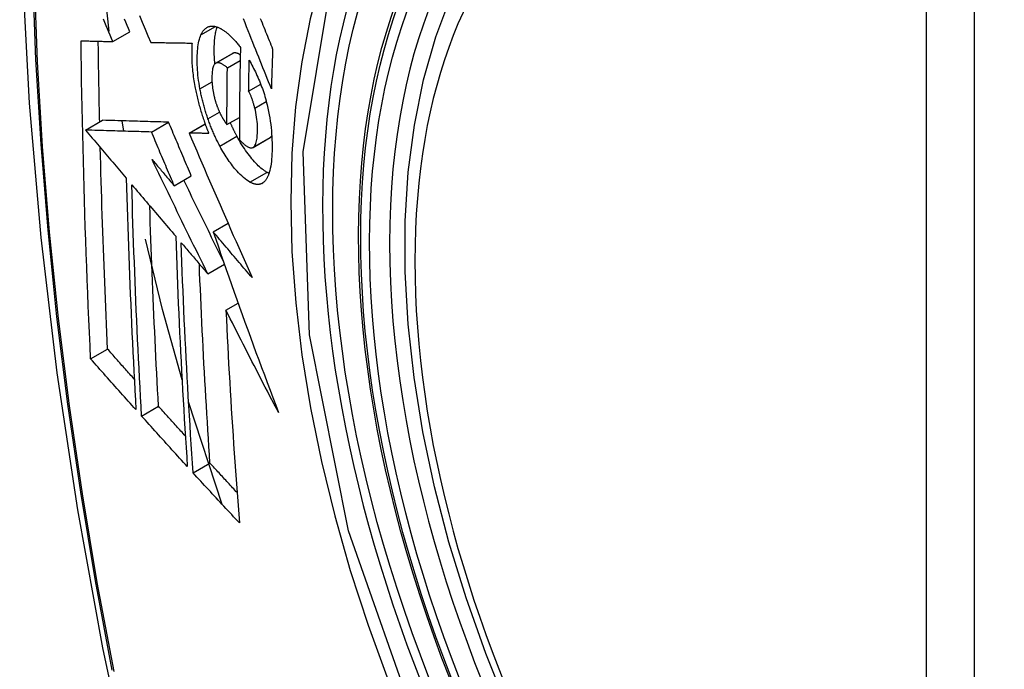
# Model space of a CAD drawing. Header units: inches. Extents: x 20 to 683, y 61 to 320.
# Tile 255 of 256: x 656.675 to 657.015, y 263.634 to 263.858. Entities that reach past the tile are written whole.
import ezdxf

# ---------------------------------------------------------------- set-up
doc = ezdxf.new("R2010")
doc.units = ezdxf.units.IN
doc.header["$MEASUREMENT"] = 0
doc.layers.add('Visible Edges(ANSI)', color=7, linetype='Continuous', lineweight=25)
doc.layers.add('Visible Tangent Edges(ANSI)', color=7, linetype='Continuous', lineweight=25)

msp = doc.modelspace()

# ---------------------------------------------------------------- linework, layer by layer
at = {"layer": 'Visible Edges(ANSI)'}
for p, q in [((656.70588, 263.85431), (656.70358, 263.87652)), ((656.70715, 263.85074), (656.71304, 263.85414)), ((656.72024, 263.85045), (656.72035, 263.85045)), ((656.74268, 263.84326), (656.74857, 263.84665)), ((656.74674, 263.84168), (656.75117, 263.84423)), ((656.7541, 263.8336), (656.75826, 263.836)), ((656.69772, 263.82015), (656.70361, 263.82355)), ((656.70361, 263.82355), (656.70361, 263.82355)), ((656.71098, 263.81976), (656.71036, 263.82335)), ((656.72052, 263.81949), (656.72642, 263.82288)), ((656.7335, 263.81914), (656.73903, 263.82233)), ((656.7466, 263.82204), (656.75091, 263.82452)), ((656.69772, 263.82015), (656.69772, 263.82015)), ((656.73366, 263.81914), (656.7335, 263.81914)), ((656.7556, 263.81416), (656.7615, 263.81755)), ((656.7615, 263.81755), (656.76155, 263.81758)), ((656.72838, 263.80091), (656.73428, 263.8043)), ((656.74184, 263.78501), (656.74697, 263.78796)), ((656.73996, 263.77049), (656.74571, 263.7738)), ((656.74625, 263.7579), (656.75047, 263.76033)), ((656.69947, 263.74111), (656.70533, 263.74448)), ((656.74497, 263.69078), (656.73334, 263.72628)), ((656.71709, 263.72135), (656.72294, 263.72472)), ((656.73489, 263.70171), (656.74073, 263.70508))]:
    msp.add_line(p, q, dxfattribs=at)
at = {"layer": 'Visible Edges(ANSI)', "flags": 128}
for points in [[(656.72896, 264.25314), (656.71613, 264.21503), (656.70507, 264.1758), (656.69578, 264.13551), (656.68823, 264.09424), (656.68239, 264.05205), (656.67824, 264.009), (656.67577, 263.96516), (656.67495, 263.92059), (656.67576, 263.87534), (656.67819, 263.82949), (656.68221, 263.78309), (656.6878, 263.73622), (656.69495, 263.68893), (656.70363, 263.64129), (656.71382, 263.59338), (656.7255, 263.54526)], [(656.84385, 263.62005), (656.83611, 263.63923), (656.82926, 263.6585), (656.82332, 263.67776), (656.81833, 263.69693), (656.8143, 263.71594), (656.81126, 263.73469), (656.80923, 263.75311), (656.80821, 263.77112), (656.80824, 263.78863), (656.80929, 263.80558), (656.8114, 263.8219), (656.81455, 263.83751), (656.81876, 263.85235), (656.82402, 263.86633), (656.83032, 263.87939), (656.83764, 263.89146), (656.84599, 263.90245), (656.85531, 263.91229), (656.86557, 263.9209), (656.87668, 263.92822)], [(656.71634, 263.85974), (656.71732, 263.8574), (656.7183, 263.85508), (656.71927, 263.85276), (656.72024, 263.85045)], [(656.75809, 263.85876), (656.75841, 263.85798), (656.75872, 263.8572), (656.75904, 263.85643), (656.75935, 263.85566), (656.75966, 263.85489), (656.75997, 263.85413), (656.76027, 263.85337), (656.76058, 263.85261), (656.76089, 263.85186), (656.76119, 263.8511), (656.76149, 263.85036), (656.7618, 263.84961), (656.7621, 263.84887), (656.7624, 263.84813)], [(656.70715, 263.85074), (656.70668, 263.85184), (656.70621, 263.85294), (656.70575, 263.85403), (656.70528, 263.85513), (656.70481, 263.85623), (656.70435, 263.85733), (656.70388, 263.85843)], [(656.71304, 263.85414), (656.71258, 263.85523), (656.71211, 263.85633), (656.71164, 263.85743), (656.71118, 263.85853)], [(656.73761, 263.85308), (656.73772, 263.8533), (656.73783, 263.85351), (656.73794, 263.85372), (656.73805, 263.85391), (656.73817, 263.8541), (656.73829, 263.85428), (656.73842, 263.85445), (656.73854, 263.85461), (656.73867, 263.85477), (656.73881, 263.85492), (656.73894, 263.85505), (656.73908, 263.85518), (656.73923, 263.85531), (656.73937, 263.85542), (656.73952, 263.85552), (656.73968, 263.85562), (656.73983, 263.85571), (656.73999, 263.85578), (656.74015, 263.85585), (656.74031, 263.85591), (656.74048, 263.85596), (656.74064, 263.856), (656.74081, 263.85604), (656.74099, 263.85606)], [(656.74099, 263.85606), (656.74117, 263.85608), (656.74135, 263.85609), (656.74154, 263.85609), (656.74173, 263.85608), (656.74192, 263.85607), (656.74211, 263.85605), (656.7423, 263.85602), (656.74249, 263.85598), (656.74268, 263.85593), (656.74288, 263.85588), (656.74308, 263.85582), (656.74327, 263.85575), (656.74347, 263.85568), (656.74368, 263.8556), (656.74388, 263.85551), (656.74408, 263.85541), (656.74428, 263.85531), (656.74449, 263.8552), (656.7447, 263.85508), (656.7449, 263.85495), (656.74511, 263.85482), (656.74532, 263.85469), (656.74553, 263.85454), (656.74575, 263.85439)], [(656.74243, 263.84307), (656.74237, 263.8437), (656.74233, 263.84433), (656.74229, 263.84496), (656.74225, 263.84557), (656.74223, 263.84618), (656.74221, 263.84679), (656.7422, 263.84738), (656.7422, 263.84797), (656.74221, 263.84855), (656.74222, 263.84911), (656.74224, 263.84967), (656.74226, 263.85021), (656.7423, 263.85075), (656.74234, 263.85128), (656.74239, 263.85179), (656.74245, 263.8523), (656.74251, 263.85278), (656.74259, 263.85326), (656.74267, 263.85372), (656.74276, 263.85416), (656.74286, 263.85459), (656.74297, 263.855), (656.74309, 263.8554), (656.74322, 263.85577)], [(656.76196, 263.83441), (656.76148, 263.83561), (656.761, 263.83681), (656.76051, 263.83801), (656.76003, 263.83922), (656.75954, 263.84043), (656.75905, 263.84165), (656.75856, 263.84288), (656.75807, 263.84412), (656.75757, 263.84536), (656.75707, 263.84662), (656.75656, 263.84789), (656.75605, 263.84917), (656.75553, 263.85046), (656.755, 263.85177), (656.75447, 263.85309), (656.75394, 263.85443), (656.7534, 263.85579), (656.75285, 263.85716), (656.75229, 263.85856)], [(656.73727, 263.83443), (656.7371, 263.83538), (656.73694, 263.83634), (656.73681, 263.83728), (656.73669, 263.83821), (656.73658, 263.83913), (656.7365, 263.84004), (656.73643, 263.84093), (656.73637, 263.84181), (656.73634, 263.84268), (656.73631, 263.84353), (656.7363, 263.84437), (656.73631, 263.84519), (656.73633, 263.84598), (656.73636, 263.84676), (656.73641, 263.84752), (656.73648, 263.84826), (656.73656, 263.84897), (656.73665, 263.84965), (656.73677, 263.85031), (656.7369, 263.85093), (656.73705, 263.85152), (656.73722, 263.85208), (656.73741, 263.8526), (656.73761, 263.85308)], [(656.74575, 263.85439), (656.74597, 263.85422), (656.7462, 263.85405), (656.74643, 263.85387), (656.74666, 263.85368), (656.74689, 263.85349), (656.74712, 263.85329), (656.74735, 263.85308), (656.74758, 263.85287), (656.74781, 263.85265), (656.74804, 263.85243), (656.74827, 263.8522), (656.7485, 263.85197), (656.74873, 263.85173), (656.74896, 263.85148), (656.74919, 263.85123), (656.74942, 263.85097), (656.74965, 263.85071), (656.74988, 263.85044), (656.75011, 263.85017), (656.75034, 263.84989), (656.75058, 263.8496), (656.75081, 263.84931), (656.75104, 263.84902), (656.75127, 263.84872)], [(656.69618, 263.85101), (656.69663, 263.851), (656.69708, 263.85099), (656.69753, 263.85097), (656.69798, 263.85096), (656.69844, 263.85095), (656.69889, 263.85094), (656.69935, 263.85093), (656.6998, 263.85092), (656.70026, 263.85091), (656.70072, 263.85089), (656.70118, 263.85088), (656.70163, 263.85087), (656.70209, 263.85086), (656.70255, 263.85085), (656.70301, 263.85084), (656.70347, 263.85083), (656.70393, 263.85082), (656.70439, 263.85081), (656.70485, 263.85079), (656.70531, 263.85078), (656.70577, 263.85077), (656.70623, 263.85076), (656.70669, 263.85075), (656.70715, 263.85074)], [(656.69947, 263.74111), (656.69926, 263.74564), (656.69906, 263.75018), (656.69886, 263.75472), (656.69867, 263.75927), (656.69848, 263.76382), (656.6983, 263.76837), (656.69813, 263.77293), (656.69796, 263.77749), (656.6978, 263.78206), (656.69764, 263.78663), (656.69749, 263.79121), (656.69735, 263.79579), (656.69721, 263.80036), (656.69708, 263.80494), (656.69696, 263.80953), (656.69684, 263.81411), (656.69673, 263.8187), (656.69663, 263.8233), (656.69654, 263.8279), (656.69645, 263.83251), (656.69637, 263.83712), (656.6963, 263.84175), (656.69623, 263.84638), (656.69618, 263.85101)], [(656.7026, 263.82297), (656.70258, 263.82413), (656.70255, 263.82529), (656.70253, 263.82645), (656.7025, 263.82761), (656.70248, 263.82877), (656.70246, 263.82993), (656.70243, 263.83109), (656.70241, 263.83225), (656.70239, 263.83341), (656.70237, 263.83457), (656.70235, 263.83573), (656.70233, 263.83689), (656.70231, 263.83806), (656.70229, 263.83922), (656.70227, 263.84038), (656.70225, 263.84154), (656.70223, 263.84271), (656.70221, 263.84387), (656.7022, 263.84504), (656.70218, 263.8462), (656.70216, 263.84736), (656.70215, 263.84853), (656.70213, 263.84969), (656.70212, 263.85086)], [(656.72035, 263.85045), (656.72093, 263.85044), (656.72151, 263.85043), (656.72209, 263.85042), (656.72268, 263.85041), (656.72326, 263.85039), (656.72385, 263.85038), (656.72444, 263.85037), (656.72503, 263.85036), (656.72562, 263.85035), (656.72621, 263.85034), (656.7268, 263.85033), (656.72739, 263.85032), (656.72798, 263.85031), (656.72858, 263.8503), (656.72917, 263.85029), (656.72977, 263.85028), (656.73036, 263.85028), (656.73096, 263.85027), (656.73155, 263.85026), (656.73215, 263.85025), (656.73274, 263.85024), (656.73334, 263.85023), (656.73393, 263.85023), (656.73453, 263.85022)], [(656.73453, 263.85022), (656.73449, 263.84968), (656.73446, 263.84913), (656.73443, 263.84857), (656.73442, 263.848), (656.73441, 263.84742), (656.7344, 263.84684), (656.7344, 263.84624), (656.73441, 263.84564), (656.73443, 263.84502), (656.73445, 263.84441), (656.73448, 263.84378), (656.73451, 263.84315), (656.73456, 263.84251), (656.73461, 263.84187), (656.73467, 263.84122), (656.73473, 263.84056), (656.7348, 263.8399), (656.73488, 263.83924), (656.73497, 263.83857), (656.73507, 263.8379), (656.73517, 263.83722), (656.73528, 263.83654), (656.7354, 263.83586), (656.73553, 263.83517)], [(656.75127, 263.84872), (656.75124, 263.84739), (656.75121, 263.84605), (656.75118, 263.84472), (656.75115, 263.84339), (656.75113, 263.84206), (656.7511, 263.84073), (656.75108, 263.8394), (656.75106, 263.83807), (656.75104, 263.83674), (656.75102, 263.83542), (656.751, 263.83409), (656.75098, 263.83277), (656.75097, 263.83144), (656.75095, 263.83012), (656.75094, 263.82879), (656.75093, 263.82747), (656.75092, 263.82615), (656.75091, 263.82483), (656.7509, 263.82351), (656.7509, 263.82219), (656.75089, 263.82087), (656.75089, 263.81955), (656.75089, 263.81823), (656.75088, 263.81691)], [(656.74869, 263.84671), (656.74869, 263.84671), (656.74868, 263.84671), (656.74868, 263.8467), (656.74867, 263.8467), (656.74867, 263.8467), (656.74866, 263.8467), (656.74866, 263.84669), (656.74865, 263.84669), (656.74865, 263.84669), (656.74864, 263.84669), (656.74864, 263.84669), (656.74863, 263.84668), (656.74863, 263.84668), (656.74862, 263.84668), (656.74862, 263.84668), (656.74861, 263.84667), (656.74861, 263.84667), (656.7486, 263.84667), (656.7486, 263.84667), (656.74859, 263.84666), (656.74859, 263.84666), (656.74858, 263.84666), (656.74858, 263.84665), (656.74857, 263.84665)], [(656.75121, 263.84614), (656.7511, 263.84621), (656.75098, 263.84628), (656.75087, 263.84634), (656.75076, 263.8464), (656.75065, 263.84646), (656.75054, 263.84651), (656.75043, 263.84656), (656.75032, 263.84661), (656.75021, 263.84665), (656.7501, 263.84669), (656.74999, 263.84672), (656.74988, 263.84675), (656.74978, 263.84678), (656.74967, 263.8468), (656.74957, 263.84681), (656.74947, 263.84682), (656.74936, 263.84683), (656.74926, 263.84683), (656.74916, 263.84683), (656.74907, 263.84681), (656.74897, 263.8468), (656.74887, 263.84677), (656.74878, 263.84675), (656.74869, 263.84671)], [(656.7624, 263.84813), (656.76238, 263.84755), (656.76236, 263.84698), (656.76233, 263.84641), (656.76231, 263.84584), (656.76229, 263.84527), (656.76227, 263.84469), (656.76225, 263.84412), (656.76223, 263.84355), (656.76222, 263.84298), (656.7622, 263.84241), (656.76218, 263.84183), (656.76216, 263.84126), (656.76214, 263.84069), (656.76212, 263.84012), (656.76211, 263.83955), (656.76209, 263.83898), (656.76207, 263.83841), (656.76205, 263.83783), (656.76204, 263.83726), (656.76202, 263.83669), (656.76201, 263.83612), (656.76199, 263.83555), (656.76197, 263.83498), (656.76196, 263.83441)], [(656.74279, 263.84331), (656.74259, 263.8432), (656.74241, 263.84305), (656.74224, 263.84284), (656.74209, 263.8426), (656.74195, 263.84232), (656.74183, 263.842), (656.74173, 263.84165), (656.74164, 263.84127), (656.74157, 263.84086), (656.74151, 263.84043), (656.74147, 263.83997), (656.74144, 263.8395), (656.74141, 263.83902), (656.7414, 263.83852), (656.7414, 263.83801), (656.74141, 263.83748), (656.74142, 263.83694), (656.74145, 263.83638), (656.74149, 263.83582), (656.74155, 263.83525), (656.74162, 263.83466), (656.7417, 263.83407), (656.7418, 263.83347), (656.74192, 263.83286)], [(656.74674, 263.84168), (656.74657, 263.84183), (656.74639, 263.84197), (656.74621, 263.84211), (656.74604, 263.84225), (656.74586, 263.84238), (656.74569, 263.8425), (656.74551, 263.84262), (656.74534, 263.84273), (656.74516, 263.84284), (656.74499, 263.84294), (656.74482, 263.84303), (656.74465, 263.84311), (656.74448, 263.84319), (656.74432, 263.84325), (656.74415, 263.84331), (656.74399, 263.84335), (656.74383, 263.84339), (656.74368, 263.84342), (656.74352, 263.84343), (656.74337, 263.84343), (656.74322, 263.84342), (656.74307, 263.8434), (656.74293, 263.84337), (656.74279, 263.84331)], [(656.7541, 263.8336), (656.75411, 263.83405), (656.75411, 263.8345), (656.75412, 263.83494), (656.75413, 263.83539), (656.75414, 263.83583), (656.75414, 263.83628), (656.75415, 263.83672), (656.75416, 263.83717), (656.75417, 263.83762), (656.75418, 263.83806), (656.75419, 263.83851), (656.7542, 263.83896), (656.75421, 263.8394), (656.75421, 263.83985), (656.75422, 263.84029), (656.75423, 263.84074), (656.75424, 263.84119), (656.75425, 263.84163), (656.75426, 263.84208), (656.75427, 263.84253), (656.75428, 263.84297), (656.75429, 263.84342), (656.7543, 263.84387), (656.75432, 263.84431)], [(656.75432, 263.84431), (656.75462, 263.84376), (656.75492, 263.8432), (656.75522, 263.84264), (656.75552, 263.84206), (656.75582, 263.84147), (656.75612, 263.84088), (656.75641, 263.84027), (656.7567, 263.83966), (656.75698, 263.83904), (656.75726, 263.83841), (656.75754, 263.83777), (656.75781, 263.83713), (656.75807, 263.83647), (656.75833, 263.83581), (656.75859, 263.83514), (656.75883, 263.83447), (656.75907, 263.83379), (656.7593, 263.8331), (656.75953, 263.83241), (656.75974, 263.83171), (656.75994, 263.83101), (656.76014, 263.8303), (656.76032, 263.82958), (656.7605, 263.82887)], [(656.7466, 263.82204), (656.7466, 263.82285), (656.7466, 263.82367), (656.7466, 263.82449), (656.7466, 263.8253), (656.74661, 263.82612), (656.74661, 263.82694), (656.74661, 263.82775), (656.74662, 263.82857), (656.74662, 263.82939), (656.74663, 263.8302), (656.74663, 263.83102), (656.74664, 263.83184), (656.74664, 263.83266), (656.74665, 263.83348), (656.74666, 263.8343), (656.74666, 263.83511), (656.74667, 263.83593), (656.74668, 263.83675), (656.74669, 263.83757), (656.7467, 263.8384), (656.74671, 263.83922), (656.74672, 263.84004), (656.74673, 263.84086), (656.74674, 263.84168)], [(656.73553, 263.83517), (656.73562, 263.83467), (656.73572, 263.83417), (656.73582, 263.83367), (656.73593, 263.83317), (656.73604, 263.83267), (656.73615, 263.83217), (656.73626, 263.83166), (656.73638, 263.83116), (656.73651, 263.83066), (656.73663, 263.83016), (656.73676, 263.82966), (656.73689, 263.82916), (656.73703, 263.82866), (656.73717, 263.82816), (656.73731, 263.82766), (656.73745, 263.82716), (656.7376, 263.82666), (656.73775, 263.82616), (656.7379, 263.82567), (656.73806, 263.82518), (656.73822, 263.82469), (656.73838, 263.8242), (656.73855, 263.82371), (656.73871, 263.82322)], [(656.74002, 263.82409), (656.73987, 263.82451), (656.73973, 263.82493), (656.73959, 263.82535), (656.73945, 263.82578), (656.73932, 263.8262), (656.73919, 263.82663), (656.73906, 263.82706), (656.73893, 263.82749), (656.7388, 263.82792), (656.73868, 263.82836), (656.73856, 263.82879), (656.73845, 263.82922), (656.73833, 263.82966), (656.73822, 263.83009), (656.73811, 263.83053), (656.73801, 263.83096), (656.73791, 263.83139), (656.73781, 263.83183), (656.73771, 263.83226), (656.73762, 263.83269), (656.73753, 263.83313), (656.73744, 263.83356), (656.73735, 263.83399), (656.73727, 263.83443)], [(656.74192, 263.83286), (656.74196, 263.83266), (656.74201, 263.83246), (656.74205, 263.83226), (656.7421, 263.83207), (656.74214, 263.83187), (656.74219, 263.83167), (656.74224, 263.83147), (656.74229, 263.83127), (656.74234, 263.83108), (656.7424, 263.83088), (656.74245, 263.83068), (656.74251, 263.83048), (656.74256, 263.83029), (656.74262, 263.83009), (656.74268, 263.8299), (656.74274, 263.8297), (656.7428, 263.82951), (656.74287, 263.82932), (656.74293, 263.82913), (656.743, 263.82893), (656.74306, 263.82875), (656.74313, 263.82856), (656.7432, 263.82837), (656.74327, 263.82818)], [(656.75622, 263.82777), (656.75615, 263.82803), (656.75608, 263.82829), (656.75601, 263.82856), (656.75594, 263.82882), (656.75587, 263.82908), (656.75579, 263.82934), (656.75571, 263.82961), (656.75563, 263.82987), (656.75555, 263.83013), (656.75547, 263.83038), (656.75538, 263.83064), (656.75529, 263.83089), (656.75521, 263.83114), (656.75511, 263.83139), (656.75502, 263.83163), (656.75493, 263.83187), (656.75483, 263.8321), (656.75473, 263.83233), (656.75463, 263.83256), (656.75453, 263.83278), (656.75442, 263.83299), (656.75432, 263.8332), (656.75421, 263.83341), (656.7541, 263.8336)], [(656.74327, 263.82818), (656.74334, 263.82802), (656.7434, 263.82785), (656.74347, 263.82768), (656.74353, 263.82752), (656.7436, 263.82735), (656.74367, 263.82719), (656.74374, 263.82703), (656.7438, 263.82687), (656.74387, 263.82671), (656.74394, 263.82656), (656.74401, 263.8264), (656.74409, 263.82625), (656.74416, 263.8261), (656.74423, 263.82594), (656.7443, 263.8258), (656.74438, 263.82565), (656.74445, 263.8255), (656.74452, 263.82536), (656.7446, 263.82521), (656.74467, 263.82507), (656.74475, 263.82493), (656.74483, 263.8248), (656.7449, 263.82466), (656.74498, 263.82452)], [(656.7605, 263.82887), (656.76076, 263.82773), (656.761, 263.8266), (656.76121, 263.82547), (656.76141, 263.82435), (656.76158, 263.82323), (656.76173, 263.82212), (656.76186, 263.82103), (656.76197, 263.81995), (656.76205, 263.81889), (656.76212, 263.81784), (656.76217, 263.81681), (656.7622, 263.8158), (656.76222, 263.81481), (656.76222, 263.81383), (656.7622, 263.81287), (656.76217, 263.81194), (656.76212, 263.81102), (656.76205, 263.81014), (656.76197, 263.80928), (656.76186, 263.80846), (656.76174, 263.80768), (656.76159, 263.80693), (656.76143, 263.80622), (656.76124, 263.80555)], [(656.75565, 263.81419), (656.75587, 263.81436), (656.75608, 263.81458), (656.75626, 263.81486), (656.75643, 263.81518), (656.75658, 263.81554), (656.75671, 263.81595), (656.75682, 263.81639), (656.75691, 263.81686), (656.75699, 263.81736), (656.75705, 263.81789), (656.7571, 263.81844), (656.75714, 263.81901), (656.75716, 263.8196), (656.75717, 263.82023), (656.75717, 263.82091), (656.75715, 263.82162), (656.75711, 263.82235), (656.75705, 263.82309), (656.75696, 263.82385), (656.75686, 263.82462), (656.75673, 263.8254), (656.75658, 263.82619), (656.75641, 263.82698), (656.75622, 263.82777)], [(656.72642, 263.82288), (656.72553, 263.82291), (656.72465, 263.82293), (656.72377, 263.82296), (656.72288, 263.82298), (656.72199, 263.82301), (656.7211, 263.82304), (656.7202, 263.82306), (656.7193, 263.82309), (656.71839, 263.82311), (656.71747, 263.82314), (656.71655, 263.82317), (656.71562, 263.82319), (656.71468, 263.82322), (656.71374, 263.82325), (656.71278, 263.82328), (656.71181, 263.82331), (656.71083, 263.82333), (656.70984, 263.82336), (656.70884, 263.82339), (656.70782, 263.82342), (656.70679, 263.82345), (656.70575, 263.82348), (656.70469, 263.82351), (656.70361, 263.82355)], [(656.73428, 263.8043), (656.73395, 263.80507), (656.73362, 263.80585), (656.73329, 263.80662), (656.73296, 263.8074), (656.73263, 263.80817), (656.7323, 263.80895), (656.73197, 263.80972), (656.73164, 263.8105), (656.73131, 263.81127), (656.73099, 263.81205), (656.73066, 263.81282), (656.73033, 263.81359), (656.73, 263.81437), (656.72968, 263.81514), (656.72935, 263.81592), (656.72902, 263.81669), (656.7287, 263.81747), (656.72837, 263.81824), (656.72804, 263.81902), (656.72772, 263.81979), (656.72739, 263.82056), (656.72707, 263.82134), (656.72674, 263.82211), (656.72642, 263.82288)], [(656.73871, 263.82322), (656.73878, 263.82304), (656.73884, 263.82286), (656.7389, 263.82268), (656.73897, 263.8225), (656.73903, 263.82232), (656.7391, 263.82214), (656.73917, 263.82196), (656.73923, 263.82178), (656.7393, 263.8216), (656.73936, 263.82142), (656.73943, 263.82125), (656.7395, 263.82107), (656.73957, 263.82089), (656.73963, 263.82071), (656.7397, 263.82054), (656.73977, 263.82036), (656.73984, 263.82019), (656.73991, 263.82001), (656.73998, 263.81984), (656.74005, 263.81966), (656.74012, 263.81949), (656.74019, 263.81932), (656.74026, 263.81914), (656.74033, 263.81897)], [(656.74416, 263.81461), (656.74397, 263.81496), (656.74378, 263.81532), (656.74359, 263.81569), (656.7434, 263.81606), (656.74322, 263.81643), (656.74304, 263.8168), (656.74285, 263.81718), (656.74267, 263.81756), (656.74249, 263.81794), (656.74232, 263.81833), (656.74214, 263.81872), (656.74197, 263.81911), (656.74179, 263.81951), (656.74162, 263.81991), (656.74146, 263.82031), (656.74129, 263.82071), (656.74112, 263.82112), (656.74096, 263.82154), (656.7408, 263.82195), (656.74064, 263.82237), (656.74048, 263.8228), (656.74032, 263.82322), (656.74017, 263.82365), (656.74002, 263.82409)], [(656.74498, 263.82452), (656.74505, 263.82441), (656.74511, 263.8243), (656.74518, 263.82419), (656.74524, 263.82408), (656.74531, 263.82397), (656.74538, 263.82386), (656.74544, 263.82375), (656.74551, 263.82364), (656.74558, 263.82353), (656.74565, 263.82343), (656.74572, 263.82332), (656.74578, 263.82321), (656.74585, 263.82311), (656.74592, 263.823), (656.74599, 263.8229), (656.74606, 263.8228), (656.74612, 263.8227), (656.74619, 263.8226), (656.74626, 263.8225), (656.74633, 263.82241), (656.7464, 263.82231), (656.74647, 263.82222), (656.74653, 263.82213), (656.7466, 263.82204)], [(656.75006, 263.818), (656.74996, 263.81819), (656.74986, 263.81838), (656.74976, 263.81856), (656.74966, 263.81875), (656.74956, 263.81894), (656.74947, 263.81913), (656.74937, 263.81933), (656.74927, 263.81952), (656.74917, 263.81971), (656.74908, 263.81991), (656.74898, 263.8201), (656.74889, 263.8203), (656.74879, 263.82049), (656.7487, 263.82069), (656.7486, 263.82089), (656.74851, 263.82109), (656.74842, 263.82129), (656.74832, 263.82149), (656.74823, 263.82169), (656.74814, 263.82189), (656.74805, 263.8221), (656.74796, 263.8223), (656.74786, 263.82251), (656.74777, 263.82272)], [(656.72052, 263.81949), (656.71964, 263.81951), (656.71876, 263.81954), (656.71787, 263.81956), (656.71698, 263.81959), (656.71609, 263.81962), (656.7152, 263.81964), (656.7143, 263.81967), (656.7134, 263.81969), (656.71249, 263.81972), (656.71158, 263.81975), (656.71066, 263.81977), (656.70973, 263.8198), (656.70879, 263.81983), (656.70784, 263.81986), (656.70688, 263.81988), (656.70592, 263.81991), (656.70494, 263.81994), (656.70395, 263.81997), (656.70294, 263.82), (656.70193, 263.82003), (656.7009, 263.82006), (656.69985, 263.82009), (656.69879, 263.82012), (656.69772, 263.82015)], [(656.69772, 263.82015), (656.6983, 263.81946), (656.69889, 263.81877), (656.69947, 263.81808), (656.70006, 263.81739), (656.70064, 263.8167), (656.70123, 263.816), (656.70181, 263.81531), (656.7024, 263.81462), (656.70299, 263.81393), (656.70357, 263.81323), (656.70416, 263.81254), (656.70475, 263.81185), (656.70534, 263.81115), (656.70592, 263.81046), (656.70651, 263.80977), (656.7071, 263.80908), (656.70769, 263.80838), (656.70827, 263.80769), (656.70886, 263.807), (656.70945, 263.80631), (656.71004, 263.80561), (656.71062, 263.80492), (656.71121, 263.80423), (656.7118, 263.80354)], [(656.72838, 263.80091), (656.72805, 263.80168), (656.72772, 263.80246), (656.72739, 263.80323), (656.72706, 263.804), (656.72674, 263.80478), (656.72641, 263.80555), (656.72608, 263.80633), (656.72575, 263.8071), (656.72542, 263.80788), (656.72509, 263.80865), (656.72476, 263.80943), (656.72444, 263.8102), (656.72411, 263.81098), (656.72378, 263.81175), (656.72345, 263.81252), (656.72313, 263.8133), (656.7228, 263.81407), (656.72247, 263.81485), (656.72215, 263.81562), (656.72182, 263.8164), (656.7215, 263.81717), (656.72117, 263.81794), (656.72085, 263.81872), (656.72052, 263.81949)], [(656.7335, 263.81914), (656.73437, 263.8171), (656.73525, 263.81505), (656.73613, 263.813), (656.73701, 263.81093), (656.7379, 263.80887), (656.73879, 263.80679), (656.73969, 263.80471), (656.74059, 263.80263), (656.74149, 263.80054), (656.7424, 263.79845), (656.74331, 263.79636), (656.74422, 263.79427), (656.74513, 263.79217), (656.74605, 263.79007), (656.74696, 263.78797), (656.74788, 263.78588), (656.7488, 263.78378), (656.74973, 263.78168), (656.75065, 263.77959), (656.75157, 263.7775), (656.7525, 263.77541), (656.75343, 263.77332), (656.75435, 263.77124), (656.75528, 263.76917)], [(656.74033, 263.81897), (656.74005, 263.81898), (656.73977, 263.81898), (656.73949, 263.81899), (656.73922, 263.819), (656.73894, 263.819), (656.73866, 263.81901), (656.73838, 263.81902), (656.7381, 263.81902), (656.73782, 263.81903), (656.73754, 263.81904), (656.73727, 263.81904), (656.73699, 263.81905), (656.73671, 263.81906), (656.73643, 263.81907), (656.73615, 263.81907), (656.73588, 263.81908), (656.7356, 263.81909), (656.73532, 263.81909), (656.73504, 263.8191), (656.73477, 263.81911), (656.73449, 263.81911), (656.73421, 263.81912), (656.73394, 263.81913), (656.73366, 263.81914)], [(656.76044, 263.80555), (656.76002, 263.80579), (656.7596, 263.80607), (656.75918, 263.80637), (656.75875, 263.8067), (656.75832, 263.80705), (656.75788, 263.80743), (656.75744, 263.80784), (656.75701, 263.80827), (656.75657, 263.80873), (656.75612, 263.80921), (656.75568, 263.80971), (656.75524, 263.81023), (656.7548, 263.81077), (656.75436, 263.81132), (656.75392, 263.81189), (656.75348, 263.81248), (656.75305, 263.8131), (656.75261, 263.81374), (656.75218, 263.8144), (656.75175, 263.81508), (656.75132, 263.81578), (656.7509, 263.8165), (656.75048, 263.81724), (656.75006, 263.818)], [(656.76155, 263.81758), (656.76157, 263.8176), (656.7616, 263.81762), (656.76162, 263.81764), (656.76165, 263.81766), (656.76167, 263.81767), (656.7617, 263.81769), (656.76172, 263.81772), (656.76175, 263.81774), (656.76177, 263.81776), (656.76179, 263.81778), (656.76182, 263.8178), (656.76184, 263.81783), (656.76186, 263.81785), (656.76189, 263.81788), (656.76191, 263.8179), (656.76193, 263.81793), (656.76195, 263.81796), (656.76198, 263.81798), (656.762, 263.81801), (656.76202, 263.81804), (656.76204, 263.81807), (656.76206, 263.8181), (656.76208, 263.81813), (656.7621, 263.81816)], [(656.75454, 263.80216), (656.75399, 263.80248), (656.75343, 263.80286), (656.75286, 263.80329), (656.75229, 263.80376), (656.75171, 263.80429), (656.75115, 263.80483), (656.75062, 263.80538), (656.75012, 263.80592), (656.74967, 263.80644), (656.74926, 263.80693), (656.74888, 263.80738), (656.74851, 263.80785), (656.74814, 263.80833), (656.74777, 263.80883), (656.74741, 263.80934), (656.74704, 263.80986), (656.74667, 263.8104), (656.74631, 263.81096), (656.74595, 263.81153), (656.74559, 263.81211), (656.74523, 263.81271), (656.74487, 263.81333), (656.74451, 263.81396), (656.74416, 263.81461)], [(656.75088, 263.81691), (656.7511, 263.81668), (656.75131, 263.81645), (656.75152, 263.81622), (656.75174, 263.81601), (656.75195, 263.8158), (656.75216, 263.81559), (656.75238, 263.8154), (656.75259, 263.81521), (656.7528, 263.81504), (656.753, 263.81488), (656.75321, 263.81472), (656.75342, 263.81458), (656.75363, 263.81445), (656.75383, 263.81433), (656.75403, 263.81423), (656.75423, 263.81415), (656.75442, 263.81408), (656.75461, 263.81403), (656.7548, 263.814), (656.75498, 263.81399), (656.75516, 263.81401), (656.75533, 263.81404), (656.75549, 263.8141), (656.75565, 263.81419)], [(656.70533, 263.74448), (656.7052, 263.74737), (656.70507, 263.75025), (656.70494, 263.75314), (656.70482, 263.75603), (656.7047, 263.75891), (656.70458, 263.7618), (656.70446, 263.76469), (656.70434, 263.76759), (656.70423, 263.77048), (656.70411, 263.77337), (656.70401, 263.77627), (656.7039, 263.77917), (656.70379, 263.78207), (656.70369, 263.78497), (656.70359, 263.78788), (656.7035, 263.79079), (656.7034, 263.7937), (656.70331, 263.79661), (656.70322, 263.79952), (656.70313, 263.80244), (656.70305, 263.80536), (656.70297, 263.80828), (656.70289, 263.8112), (656.70281, 263.81413)], [(656.73996, 263.77049), (656.73915, 263.77213), (656.73834, 263.77378), (656.73752, 263.77542), (656.73671, 263.77707), (656.7359, 263.77872), (656.73509, 263.78037), (656.73428, 263.78202), (656.73347, 263.78367), (656.73266, 263.78532), (656.73185, 263.78697), (656.73105, 263.78863), (656.73024, 263.79028), (656.72944, 263.79193), (656.72864, 263.79358), (656.72784, 263.79523), (656.72704, 263.79688), (656.72624, 263.79853), (656.72544, 263.80017), (656.72465, 263.80182), (656.72385, 263.80346), (656.72306, 263.8051), (656.72228, 263.80674), (656.72149, 263.80837), (656.7207, 263.81)], [(656.7207, 263.81), (656.72102, 263.80962), (656.72134, 263.80924), (656.72166, 263.80887), (656.72198, 263.80849), (656.7223, 263.80811), (656.72262, 263.80773), (656.72294, 263.80735), (656.72326, 263.80697), (656.72358, 263.80659), (656.7239, 263.80621), (656.72422, 263.80583), (656.72454, 263.80546), (656.72486, 263.80508), (656.72518, 263.8047), (656.7255, 263.80432), (656.72582, 263.80394), (656.72614, 263.80356), (656.72646, 263.80318), (656.72678, 263.8028), (656.7271, 263.80242), (656.72742, 263.80204), (656.72774, 263.80166), (656.72806, 263.80129), (656.72838, 263.80091)], [(656.76124, 263.80555), (656.76116, 263.80531), (656.76108, 263.80507), (656.761, 263.80484), (656.76091, 263.80462), (656.76083, 263.8044), (656.76074, 263.80419), (656.76064, 263.80399), (656.76055, 263.8038), (656.76045, 263.80361), (656.76034, 263.80343), (656.76024, 263.80325), (656.76013, 263.80308), (656.76002, 263.80293), (656.7599, 263.80277), (656.75979, 263.80263), (656.75967, 263.80249), (656.75954, 263.80236), (656.75942, 263.80224), (656.75929, 263.80213), (656.75916, 263.80203), (656.75903, 263.80193), (656.75889, 263.80184), (656.75875, 263.80176), (656.75861, 263.80169)], [(656.76113, 263.80522), (656.7611, 263.80523), (656.76107, 263.80524), (656.76105, 263.80525), (656.76102, 263.80527), (656.76099, 263.80528), (656.76096, 263.80529), (656.76093, 263.8053), (656.7609, 263.80532), (656.76088, 263.80533), (656.76085, 263.80535), (656.76082, 263.80536), (656.76079, 263.80537), (656.76076, 263.80539), (656.76073, 263.8054), (656.7607, 263.80542), (656.76067, 263.80543), (656.76065, 263.80545), (656.76062, 263.80546), (656.76059, 263.80547), (656.76056, 263.80549), (656.76053, 263.80551), (656.7605, 263.80552), (656.76047, 263.80554), (656.76044, 263.80555)], [(656.7118, 263.80354), (656.71189, 263.80018), (656.71198, 263.79682), (656.71208, 263.79347), (656.71219, 263.79012), (656.7123, 263.78677), (656.71241, 263.78342), (656.71253, 263.78007), (656.71265, 263.77673), (656.71277, 263.77338), (656.7129, 263.77004), (656.71304, 263.7667), (656.71318, 263.76337), (656.71332, 263.76004), (656.71346, 263.75671), (656.71361, 263.75338), (656.71376, 263.75006), (656.71392, 263.74673), (656.71408, 263.74341), (656.71424, 263.7401), (656.71441, 263.73678), (656.71458, 263.73347), (656.71475, 263.73016), (656.71493, 263.72686), (656.71511, 263.72356)], [(656.71371, 263.80129), (656.71434, 263.80055), (656.71496, 263.79981), (656.71559, 263.79907), (656.71622, 263.79832), (656.71686, 263.79758), (656.71749, 263.79684), (656.71812, 263.7961), (656.71875, 263.79535), (656.71938, 263.79461), (656.72001, 263.79387), (656.72065, 263.79312), (656.72128, 263.79238), (656.72191, 263.79164), (656.72255, 263.79089), (656.72318, 263.79015), (656.72381, 263.7894), (656.72445, 263.78866), (656.72508, 263.78792), (656.72571, 263.78717), (656.72635, 263.78643), (656.72698, 263.78569), (656.72761, 263.78495), (656.72824, 263.7842), (656.72888, 263.78346)], [(656.71709, 263.72135), (656.71691, 263.72465), (656.71673, 263.72795), (656.71655, 263.73125), (656.71638, 263.73456), (656.71621, 263.73787), (656.71604, 263.74118), (656.71588, 263.7445), (656.71572, 263.74782), (656.71556, 263.75114), (656.71541, 263.75446), (656.71526, 263.75779), (656.71512, 263.76112), (656.71498, 263.76445), (656.71484, 263.76779), (656.71471, 263.77112), (656.71458, 263.77447), (656.71445, 263.77781), (656.71433, 263.78116), (656.71422, 263.78451), (656.71411, 263.78786), (656.714, 263.79122), (656.7139, 263.79457), (656.7138, 263.79793), (656.71371, 263.80129)], [(656.74531, 263.77497), (656.74473, 263.77613), (656.74416, 263.77729), (656.74359, 263.77844), (656.74302, 263.7796), (656.74245, 263.78076), (656.74188, 263.78192), (656.74131, 263.78308), (656.74074, 263.78424), (656.74017, 263.7854), (656.7396, 263.78656), (656.73903, 263.78773), (656.73847, 263.78889), (656.7379, 263.79005), (656.73733, 263.79121), (656.73676, 263.79237), (656.7362, 263.79353), (656.73563, 263.7947), (656.73507, 263.79586), (656.7345, 263.79702), (656.73394, 263.79818), (656.73338, 263.79934), (656.73282, 263.8005), (656.73226, 263.80166), (656.7317, 263.80282)], [(656.75861, 263.80169), (656.75846, 263.80162), (656.75831, 263.80156), (656.75816, 263.80151), (656.758, 263.80147), (656.75784, 263.80143), (656.75769, 263.8014), (656.75753, 263.80138), (656.75736, 263.80137), (656.7572, 263.80137), (656.75703, 263.80137), (656.75687, 263.80138), (656.7567, 263.8014), (656.75653, 263.80143), (656.75635, 263.80146), (656.75618, 263.8015), (656.756, 263.80154), (656.75583, 263.8016), (656.75565, 263.80166), (656.75547, 263.80172), (656.75529, 263.8018), (656.7551, 263.80188), (656.75492, 263.80196), (656.75473, 263.80206), (656.75454, 263.80216)], [(656.72294, 263.72472), (656.72278, 263.72758), (656.72263, 263.73045), (656.72248, 263.73332), (656.72233, 263.73619), (656.72218, 263.73906), (656.72204, 263.74193), (656.72189, 263.74481), (656.72175, 263.74769), (656.72162, 263.75057), (656.72148, 263.75345), (656.72135, 263.75633), (656.72122, 263.75922), (656.72109, 263.76211), (656.72097, 263.765), (656.72085, 263.76789), (656.72073, 263.77078), (656.72062, 263.77368), (656.72051, 263.77658), (656.7204, 263.77948), (656.72029, 263.78238), (656.72019, 263.78528), (656.72009, 263.78819), (656.72, 263.79109), (656.7199, 263.794)], [(656.75528, 263.76917), (656.75472, 263.76983), (656.75416, 263.77049), (656.7536, 263.77115), (656.75304, 263.77181), (656.75248, 263.77247), (656.75191, 263.77313), (656.75135, 263.77379), (656.75079, 263.77445), (656.75023, 263.77511), (656.74967, 263.77577), (656.74911, 263.77643), (656.74855, 263.77709), (656.74799, 263.77775), (656.74743, 263.77842), (656.74687, 263.77908), (656.74631, 263.77974), (656.74575, 263.7804), (656.74519, 263.78106), (656.74463, 263.78172), (656.74407, 263.78238), (656.74351, 263.78304), (656.74295, 263.78369), (656.7424, 263.78435), (656.74184, 263.78501)], [(656.74184, 263.78501), (656.74273, 263.78241), (656.74363, 263.77981), (656.74453, 263.77721), (656.74543, 263.77461), (656.74634, 263.77201), (656.74725, 263.7694), (656.74817, 263.7668), (656.74909, 263.76419), (656.75002, 263.76159), (656.75095, 263.75898), (656.75188, 263.75638), (656.75282, 263.75377), (656.75377, 263.75116), (656.75471, 263.74856), (656.75567, 263.74595), (656.75662, 263.74334), (656.75759, 263.74074), (656.75855, 263.73814), (656.75953, 263.73553), (656.7605, 263.73293), (656.76149, 263.73033), (656.76247, 263.72773), (656.76346, 263.72513), (656.76446, 263.72254)], [(656.73108, 263.73386), (656.72434, 263.7582), (656.71844, 263.78243)], [(656.72888, 263.78346), (656.72899, 263.78012), (656.72911, 263.77678), (656.72923, 263.77344), (656.72936, 263.77011), (656.72949, 263.76678), (656.72963, 263.76345), (656.72978, 263.76012), (656.72992, 263.75679), (656.73008, 263.75346), (656.73024, 263.75014), (656.7304, 263.74682), (656.73057, 263.7435), (656.73074, 263.74018), (656.73092, 263.73686), (656.7311, 263.73355), (656.73128, 263.73024), (656.73147, 263.72694), (656.73167, 263.72363), (656.73186, 263.72033), (656.73206, 263.71704), (656.73227, 263.71374), (656.73247, 263.71046), (656.73268, 263.70717), (656.7329, 263.70389)], [(656.73489, 263.70171), (656.73467, 263.705), (656.73445, 263.70829), (656.73424, 263.71158), (656.73403, 263.71488), (656.73383, 263.71818), (656.73363, 263.72148), (656.73343, 263.72478), (656.73324, 263.72809), (656.73305, 263.7314), (656.73286, 263.73471), (656.73268, 263.73802), (656.73251, 263.74133), (656.73234, 263.74465), (656.73217, 263.74796), (656.73201, 263.75128), (656.73185, 263.7546), (656.7317, 263.75792), (656.73155, 263.76124), (656.73141, 263.76456), (656.73127, 263.76789), (656.73114, 263.77122), (656.73101, 263.77455), (656.73089, 263.77789), (656.73078, 263.78124)], [(656.73078, 263.78124), (656.73116, 263.78079), (656.73154, 263.78034), (656.73192, 263.77989), (656.7323, 263.77945), (656.73269, 263.779), (656.73307, 263.77855), (656.73345, 263.7781), (656.73383, 263.77766), (656.73422, 263.77721), (656.7346, 263.77676), (656.73498, 263.77631), (656.73537, 263.77586), (656.73575, 263.77542), (656.73613, 263.77497), (656.73651, 263.77452), (656.7369, 263.77407), (656.73728, 263.77362), (656.73766, 263.77318), (656.73805, 263.77273), (656.73843, 263.77228), (656.73881, 263.77183), (656.7392, 263.77139), (656.73958, 263.77094), (656.73996, 263.77049)], [(656.74073, 263.70508), (656.74054, 263.70792), (656.74036, 263.71076), (656.74018, 263.71361), (656.74, 263.71646), (656.73982, 263.71931), (656.73965, 263.72216), (656.73947, 263.72502), (656.73931, 263.72788), (656.73914, 263.73074), (656.73898, 263.73361), (656.73882, 263.73648), (656.73866, 263.73935), (656.73851, 263.74222), (656.73836, 263.74509), (656.73821, 263.74796), (656.73806, 263.75084), (656.73792, 263.75372), (656.73779, 263.7566), (656.73766, 263.75948), (656.73753, 263.76236), (656.7374, 263.76524), (656.73728, 263.76812), (656.73716, 263.77101), (656.73705, 263.7739)], [(656.76446, 263.72254), (656.76368, 263.72401), (656.76291, 263.72548), (656.76214, 263.72695), (656.76136, 263.72842), (656.76059, 263.72989), (656.75982, 263.73137), (656.75905, 263.73284), (656.75829, 263.73432), (656.75752, 263.73579), (656.75676, 263.73727), (656.756, 263.73875), (656.75524, 263.74022), (656.75448, 263.7417), (656.75372, 263.74318), (656.75296, 263.74465), (656.75221, 263.74613), (656.75146, 263.7476), (656.75071, 263.74908), (656.74996, 263.75055), (656.74921, 263.75202), (656.74847, 263.7535), (656.74773, 263.75497), (656.74699, 263.75644), (656.74625, 263.7579)], [(656.74625, 263.7579), (656.74639, 263.75479), (656.74654, 263.75168), (656.74669, 263.74858), (656.74685, 263.74547), (656.74701, 263.74237), (656.74718, 263.73927), (656.74736, 263.73618), (656.74754, 263.73309), (656.74772, 263.73), (656.74791, 263.72692), (656.7481, 263.72384), (656.7483, 263.72077), (656.7485, 263.7177), (656.7487, 263.71464), (656.74891, 263.71159), (656.74912, 263.70854), (656.74934, 263.70549), (656.74956, 263.70246), (656.74978, 263.69943), (656.75, 263.6964), (656.75023, 263.69339), (656.75046, 263.69038), (656.75069, 263.68738), (656.75093, 263.68439)], [(656.71455, 263.73411), (656.71416, 263.73454), (656.71378, 263.73497), (656.71339, 263.7354), (656.71301, 263.73584), (656.71262, 263.73627), (656.71224, 263.7367), (656.71185, 263.73713), (656.71147, 263.73757), (656.71108, 263.738), (656.7107, 263.73843), (656.71031, 263.73886), (656.70993, 263.7393), (656.70955, 263.73973), (656.70916, 263.74016), (656.70878, 263.74059), (656.7084, 263.74103), (656.70801, 263.74146), (656.70763, 263.74189), (656.70725, 263.74232), (656.70686, 263.74276), (656.70648, 263.74319), (656.7061, 263.74362), (656.70572, 263.74405), (656.70533, 263.74448)], [(656.71511, 263.72356), (656.71445, 263.72429), (656.7138, 263.72502), (656.71314, 263.72575), (656.71249, 263.72648), (656.71184, 263.72721), (656.71118, 263.72794), (656.71053, 263.72867), (656.70988, 263.7294), (656.70922, 263.73013), (656.70857, 263.73087), (656.70792, 263.7316), (656.70727, 263.73233), (656.70661, 263.73306), (656.70596, 263.73379), (656.70531, 263.73453), (656.70466, 263.73526), (656.70401, 263.73599), (656.70336, 263.73672), (656.70271, 263.73745), (656.70206, 263.73818), (656.70141, 263.73892), (656.70077, 263.73965), (656.70012, 263.74038), (656.69947, 263.74111)], [(656.73222, 263.71442), (656.73184, 263.71485), (656.73145, 263.71528), (656.73106, 263.71571), (656.73067, 263.71614), (656.73028, 263.71657), (656.72989, 263.717), (656.72951, 263.71743), (656.72912, 263.71786), (656.72873, 263.71828), (656.72834, 263.71871), (656.72796, 263.71914), (656.72757, 263.71957), (656.72718, 263.72), (656.7268, 263.72043), (656.72641, 263.72086), (656.72602, 263.72129), (656.72564, 263.72172), (656.72525, 263.72215), (656.72487, 263.72258), (656.72448, 263.723), (656.7241, 263.72343), (656.72371, 263.72386), (656.72333, 263.72429), (656.72294, 263.72472)], [(656.7329, 263.70389), (656.73224, 263.70462), (656.73157, 263.70534), (656.73091, 263.70607), (656.73025, 263.70679), (656.72959, 263.70752), (656.72893, 263.70825), (656.72826, 263.70898), (656.7276, 263.7097), (656.72694, 263.71043), (656.72628, 263.71116), (656.72562, 263.71189), (656.72496, 263.71261), (656.7243, 263.71334), (656.72365, 263.71407), (656.72299, 263.7148), (656.72233, 263.71553), (656.72167, 263.71625), (656.72102, 263.71698), (656.72036, 263.71771), (656.7197, 263.71844), (656.71905, 263.71917), (656.71839, 263.71989), (656.71774, 263.72062), (656.71709, 263.72135)], [(656.75012, 263.69488), (656.74972, 263.69531), (656.74933, 263.69573), (656.74894, 263.69616), (656.74854, 263.69658), (656.74815, 263.69701), (656.74776, 263.69743), (656.74737, 263.69786), (656.74698, 263.69828), (656.74658, 263.69871), (656.74619, 263.69913), (656.7458, 263.69956), (656.74541, 263.69998), (656.74502, 263.70041), (656.74463, 263.70083), (656.74424, 263.70126), (656.74385, 263.70168), (656.74346, 263.70211), (656.74307, 263.70253), (656.74268, 263.70296), (656.74229, 263.70338), (656.7419, 263.70381), (656.74151, 263.70423), (656.74112, 263.70465), (656.74073, 263.70508)], [(656.75093, 263.68439), (656.75025, 263.68511), (656.74958, 263.68583), (656.74891, 263.68655), (656.74824, 263.68727), (656.74756, 263.68799), (656.74689, 263.68871), (656.74622, 263.68943), (656.74555, 263.69016), (656.74488, 263.69088), (656.74421, 263.6916), (656.74354, 263.69232), (656.74287, 263.69304), (656.7422, 263.69377), (656.74153, 263.69449), (656.74087, 263.69521), (656.7402, 263.69594), (656.73953, 263.69666), (656.73887, 263.69738), (656.7382, 263.6981), (656.73754, 263.69883), (656.73688, 263.69955), (656.73621, 263.70027), (656.73555, 263.70099), (656.73489, 263.70171)]]:
    msp.add_lwpolyline(points, dxfattribs=at)
at = {"layer": 'Visible Edges(ANSI)'}
msp.add_ellipse((657.02208, 263.65077), major_axis=(-0.15963, 0.2772), ratio=0.578093, dxfattribs=at)
msp.add_ellipse((657.02556, 263.65277), major_axis=(0.15718, -0.27294), ratio=0.578093, start_param=2.362013, end_param=7.062765, dxfattribs=at)
at = {"layer": 'Visible Tangent Edges(ANSI)'}
for p, q in [((656.98833, 263.91566), (656.98833, 263.43036)), ((657.00503, 263.43036), (657.00503, 263.91566)), ((656.73761, 263.85308), (656.7426, 263.85595)), ((656.74279, 263.84331), (656.74869, 263.84671)), ((656.73727, 263.83443), (656.74143, 263.83682)), ((656.75622, 263.82777), (656.7602, 263.83006)), ((656.74002, 263.82409), (656.74402, 263.82639)), ((656.69772, 263.82015), (656.70361, 263.82355)), ((656.73366, 263.81914), (656.73906, 263.82224)), ((656.74416, 263.81461), (656.75006, 263.818)), ((656.75565, 263.81419), (656.76155, 263.81758)), ((656.75454, 263.80216), (656.76044, 263.80555)), ((656.75861, 263.80169), (656.759, 263.80192))]:
    msp.add_line(p, q, dxfattribs=at)
at = {"layer": 'Visible Tangent Edges(ANSI)', "flags": 128}
for points in [[(656.72812, 264.20955), (656.72036, 264.18706), (656.71324, 264.16391), (656.70677, 264.14013), (656.70096, 264.11573), (656.69583, 264.09075), (656.69137, 264.06521), (656.6876, 264.03915), (656.68451, 264.0126), (656.68212, 263.98559), (656.68041, 263.95816), (656.6794, 263.93034), (656.67907, 263.90214), (656.67943, 263.87355), (656.68047, 263.84458), (656.6822, 263.81525), (656.68462, 263.78561), (656.68771, 263.75567), (656.69148, 263.72548), (656.69592, 263.69503), (656.70104, 263.66436), (656.70682, 263.63348)], [(656.70756, 263.63303), (656.70176, 263.66385), (656.69662, 263.69447), (656.69216, 263.72486), (656.68838, 263.755), (656.68527, 263.78488), (656.68285, 263.81447), (656.68111, 263.84374), (656.68006, 263.87264), (656.6797, 263.90116), (656.68003, 263.92929), (656.68105, 263.95703), (656.68276, 263.98437), (656.68517, 264.01129), (656.68827, 264.03774), (656.69205, 264.06369), (656.69653, 264.08911), (656.70168, 264.11397), (656.7075, 264.13825), (656.71399, 264.1619), (656.72113, 264.18491), (656.72891, 264.20727)], [(656.81289, 263.61258), (656.78867, 263.68173), (656.77515, 263.74944), (656.77294, 263.81266), (656.78215, 263.86826), (656.80241, 263.91389), (656.83267, 263.94727), (656.87162, 263.9669), (656.9176, 263.97201), (656.9683, 263.96235), (657.02146, 263.93837)], [(656.82738, 263.94846), (656.81835, 263.94045), (656.80999, 263.93145), (656.80233, 263.9215), (656.79539, 263.91062), (656.78921, 263.89885), (656.7838, 263.88623), (656.7792, 263.87279), (656.77542, 263.85861), (656.77247, 263.84375), (656.77035, 263.82823), (656.76908, 263.8121), (656.76866, 263.79539), (656.76908, 263.77816), (656.77037, 263.76049), (656.7725, 263.74247), (656.77547, 263.72415), (656.77925, 263.70558), (656.78385, 263.68684), (656.78924, 263.66797), (656.79542, 263.64903), (656.80236, 263.6301)]]:
    msp.add_lwpolyline(points, dxfattribs=at)
at = {"layer": 'Visible Tangent Edges(ANSI)'}
for centre, major_axis, start_param, end_param in [((657.02457, 263.6522), (-0.17285, 0.30015), 5.049711, 10.658253), ((657.02452, 263.65217), (-0.1503, 0.261), 5.670484, 8.47055)]:
    msp.add_ellipse(centre, major_axis=major_axis, ratio=0.578093, start_param=start_param, end_param=end_param, dxfattribs=at)
for centre, major_axis in [((657.02516, 263.65254), (0.17078, -0.29656)), ((657.02219, 263.65083), (-0.16238, 0.28198)), ((657.02208, 263.65077), (0.16178, -0.28094))]:
    msp.add_ellipse(centre, major_axis=major_axis, ratio=0.578093, dxfattribs=at)

doc.saveas('drawing.dxf')
